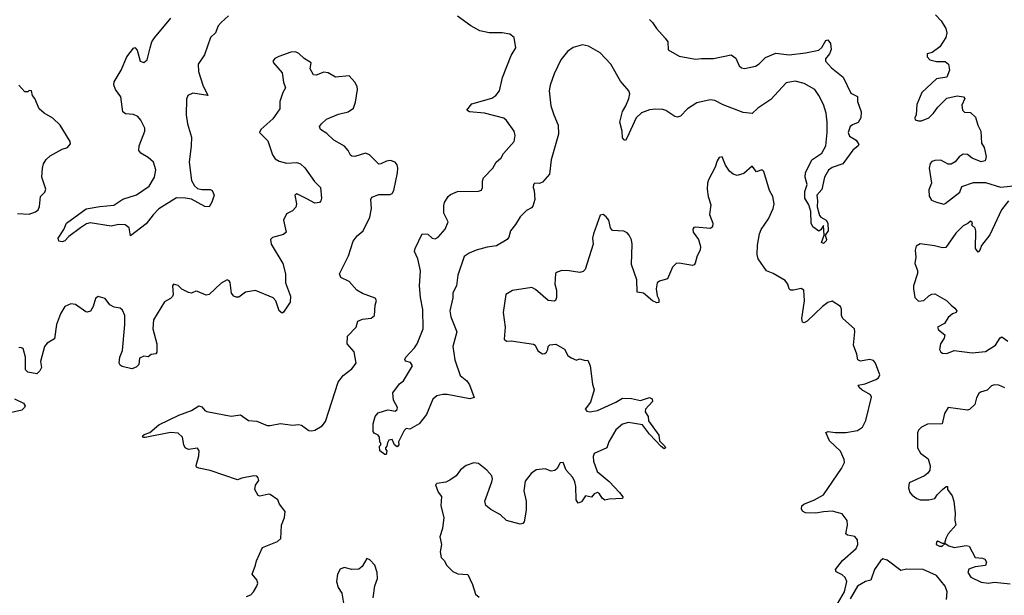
# Model space of a CAD drawing. Extents: x 2029662 to 2246637, y 225654 to 401419.
# Tile 65 of 256: x 2131620 to 2138242, y 288832 to 292705. Entities that reach past the tile are written whole.
import ezdxf

# ---------------------------------------------------------------- set-up
doc = ezdxf.new("R2010")
doc.units = 0

msp = doc.modelspace()

# ---------------------------------------------------------------- linework, layer by layer
at = {"layer": '0CON20XD'}
for points in [[(2137778.3, 292738.3), (2137816.4, 292696.4), (2137849.2, 292645), (2137855.8, 292615.8), (2137849.2, 292585), (2137808.7, 292521.3), (2137756.1, 292483.9), (2137722.5, 292475), (2137722.5, 292455), (2137740, 292435), (2137785, 292423.8), (2137845, 292423.3), (2137866, 292405), (2137872, 292365), (2137855, 292318.8), (2137785, 292306.2), (2137686.2, 292215), (2137652.9, 292135), (2137650, 292065), (2137640, 292045), (2137641.7, 292031.7), (2137663.6, 292023.6), (2137685, 292023.8), (2137735, 292043.8), (2137766.2, 292075), (2137794.3, 292115.7), (2137855, 292176.7), (2137925, 292192), (2137967.5, 292185), (2137976.7, 292175), (2137955, 292130), (2137960, 292095), (2137975, 292083.3), (2138015, 292080), (2138048.3, 292048.3), (2138064.3, 291995), (2138084.3, 291955), (2138088.1, 291875), (2138105.6, 291845), (2138120, 291785), (2138113.3, 291755), (2138085, 291748), (2138025, 291773.3), (2137995, 291796.7), (2137965, 291800), (2137938.3, 291781.7), (2137911.7, 291748.3), (2137885, 291732.5), (2137865, 291732.5), (2137815, 291760), (2137775, 291757.5), (2137755, 291750), (2137743, 291737), (2137736.2, 291705), (2137752, 291605), (2137735, 291560), (2137736.4, 291516.4), (2137751.2, 291491.2), (2137785, 291476.2), (2137834.2, 291464.2), (2137845, 291468.8), (2137942.5, 291545), (2137957, 291583), (2138035, 291610), (2138115, 291608.8), (2138215, 291578.8), (2138325, 291590)], [(2133025, 292730), (2132975, 292686.2), (2132955, 292663.3), (2132937.1, 292615), (2132904.4, 292585), (2132862.4, 292467.6), (2132820, 292405), (2132822.5, 292355), (2132852.2, 292265), (2132885.7, 292194.3), (2132785, 292210.8), (2132750, 292195), (2132741.2, 292168.8), (2132738.9, 292065), (2132748.9, 292005), (2132775.5, 291915), (2132774.4, 291855), (2132760, 291745), (2132775, 291622.5), (2132795, 291586), (2132815, 291568.1), (2132845, 291561.1), (2132902, 291562), (2132915.7, 291555.7), (2132928.8, 291525), (2132912.7, 291477.3), (2132893.8, 291446.2), (2132865, 291448), (2132775, 291496.9), (2132735, 291504.4), (2132674.5, 291505.5), (2132556.9, 291433.1), (2132517.2, 291392.8), (2132469.8, 291330.2), (2132365, 291250), (2132356.2, 291305), (2132330, 291325), (2132285, 291325.8), (2132235, 291316), (2132095, 291338.2), (2132069.2, 291330.8), (2132030, 291305), (2131951.2, 291245), (2131923.6, 291216.4), (2131905, 291210), (2131884.1, 291214.1), (2131880, 291235), (2131917.1, 291292.9), (2131936, 291335), (2132067.9, 291432.1), (2132158.6, 291448.6), (2132253.4, 291456.6), (2132315, 291496.2), (2132405, 291526.9), (2132490.8, 291585), (2132527.5, 291645), (2132535.5, 291695), (2132519.2, 291745), (2132485, 291778), (2132435.7, 291805.7), (2132422, 291825), (2132424.3, 291855.7), (2132462.9, 291955), (2132461.9, 291975), (2132435, 292028), (2132415, 292053.8), (2132385, 292066), (2132331.7, 292071.7), (2132314.2, 292084.2), (2132300.6, 292185), (2132264.4, 292235), (2132252.7, 292267.3), (2132255, 292287.5), (2132302, 292365), (2132340.8, 292455), (2132385, 292513.3), (2132395, 292516.7), (2132409.5, 292499.5), (2132431.2, 292425), (2132455, 292416.2), (2132478, 292435), (2132498.1, 292515), (2132508.1, 292555), (2132526.8, 292583.2), (2132637.1, 292715)], [(2135960.5, 292580.5), (2135978, 292555), (2135981.2, 292501.2), (2136055, 292458.8), (2136165, 292438.1), (2136205, 292444.2), (2136287, 292443), (2136405, 292468.8), (2136435.5, 292445.5), (2136458.8, 292395), (2136475, 292380.8), (2136495, 292376), (2136567.9, 292392.1), (2136592.4, 292407.6), (2136635, 292450), (2136705, 292480), (2136795, 292468.6), (2136905, 292480.6), (2136995, 292500), (2137015, 292516.7), (2137041.2, 292565), (2137055, 292570), (2137072.5, 292545), (2137077.8, 292505), (2137065.7, 292474.3), (2137038.3, 292441.7), (2137040, 292425), (2137080.3, 292380.3), (2137157.2, 292317.2), (2137209.7, 292209.7), (2137255, 292187.5), (2137254, 292155), (2137278.5, 292085), (2137277.9, 292045), (2137258, 292012), (2137221.8, 291998.2), (2137205.8, 291985), (2137192.5, 291945), (2137201.7, 291921.7), (2137245, 291894), (2137263.3, 291865), (2137258.8, 291855), (2137222.2, 291827.8), (2137156.7, 291735), (2137085, 291710.6), (2137058.7, 291691.3), (2137031.4, 291645), (2137015, 291563.3), (2136980, 291525), (2136986, 291485), (2136983.8, 291445), (2136998.3, 291388.3), (2137007, 291377), (2137043.8, 291355), (2137053.8, 291335), (2137057.5, 291285), (2137037.5, 291255), (2137045.9, 291225.9), (2137043, 291217), (2137025, 291200), (2137012.5, 291205), (2137030, 291255), (2137025, 291320), (2137008.3, 291291.7), (2136995, 291282.5), (2136955, 291310), (2136942.5, 291335), (2136940, 291415), (2136928.2, 291458.2), (2136900.6, 291505), (2136900.7, 291549.3), (2136916.7, 291595), (2136903.3, 291645), (2136904, 291675), (2136948.1, 291761.9), (2137014.2, 291805.8), (2137041.4, 291855), (2137050.5, 291945), (2137050, 292015), (2137044.4, 292075), (2137025, 292133.3), (2136994, 292195), (2136966.7, 292235), (2136895, 292275.8), (2136835, 292290.8), (2136775, 292278.8), (2136672, 292168), (2136585, 292110), (2136545, 292074.3), (2136485, 292079.4), (2136350.9, 292130.9), (2136295, 292160.6), (2136264.2, 292165.8), (2136175, 292145.8), (2136112, 292105), (2136065, 292056), (2136045, 292048.8), (2136025, 292053.8), (2135966.4, 292093.6), (2135945, 292101.4), (2135895, 292102.9), (2135855, 292097.5), (2135802.4, 292077.6), (2135765.5, 292044.5), (2135703.6, 291906.4), (2135695, 291892.5), (2135685, 291896.7), (2135675, 291910), (2135671.9, 291955), (2135655.5, 292015), (2135673.9, 292086.1), (2135697.3, 292125), (2135715.6, 292175), (2135722.5, 292205), (2135717.5, 292225), (2135660.3, 292290.3), (2135594.6, 292404.6), (2135525, 292482.5), (2135445, 292527.1), (2135405, 292535.6), (2135342.1, 292517.9), (2135305, 292491.2), (2135258.6, 292435), (2135215, 292340), (2135188.1, 292265), (2135180.6, 292225), (2135192.5, 292125), (2135213.4, 292063.4), (2135242.2, 291995), (2135243.6, 291935), (2135195, 291762.5), (2135184.2, 291665), (2135135, 291610.8), (2135115, 291602.9), (2135085, 291603.8), (2135076.2, 291595), (2135073.8, 291575), (2135080.8, 291555), (2135084.3, 291495), (2135070.3, 291449.7), (2135061.9, 291438.1), (2135028.1, 291421.9), (2134985, 291378.6), (2134955, 291325.8), (2134920, 291285), (2134908.8, 291241.2), (2134898.8, 291225), (2134827.4, 291182.6), (2134765, 291174.4), (2134690, 291155), (2134643.8, 291135), (2134609.4, 291110.6), (2134566.7, 290985), (2134556.9, 290915), (2134532.4, 290867.6), (2134533.2, 290833.2), (2134513.5, 290745), (2134519.4, 290705), (2134560.6, 290605), (2134534, 290505), (2134545.8, 290415.8), (2134581.7, 290311.7), (2134626.7, 290275), (2134645, 290247.5), (2134677, 290163), (2134647, 290153), (2134495, 290184), (2134465, 290183.8), (2134425, 290173.3), (2134398.8, 290151.2), (2134355, 290047.5), (2134307.5, 289985), (2134245, 289950), (2134220, 289955), (2134205, 289940), (2134167.5, 289865), (2134170, 289845), (2134158.3, 289831.7), (2134140, 289845), (2134125, 289880), (2134103.6, 289876.4), (2134093, 289857), (2134090, 289835), (2134080, 289825), (2134080, 289815), (2134090, 289805), (2134085, 289780), (2134075, 289780), (2134042.5, 289805), (2134040, 289835), (2134050, 289845), (2134050, 289855), (2134043, 289863), (2134040, 289895), (2134030, 289910), (2134003.8, 289923.8), (2133997.5, 289935), (2133996.7, 289985), (2134010, 290035), (2134031.2, 290058.8), (2134095, 290080), (2134112.5, 290077.5), (2134145, 290070), (2134158.8, 290081.2), (2134160, 290095), (2134133.9, 290143.9), (2134128.8, 290195), (2134174, 290255), (2134201.2, 290275), (2134262.5, 290375), (2134249.3, 290399.3), (2134215, 290407.5), (2134210.7, 290419.3), (2134217.5, 290435), (2134275, 290496.7), (2134293.8, 290525), (2134334.2, 290625), (2134331.1, 290755), (2134315.6, 290835), (2134310, 290915), (2134315.8, 291015.8), (2134298.6, 291095), (2134276, 291145), (2134278.8, 291165), (2134326.2, 291263.8), (2134365, 291261.2), (2134395, 291234), (2134415, 291231.1), (2134435, 291242.5), (2134481.2, 291295), (2134501.2, 291345), (2134472.1, 291402.1), (2134472.5, 291455), (2134476.2, 291475), (2134501.2, 291515), (2134517.5, 291527.5), (2134565, 291548.6), (2134705, 291552), (2134725, 291558.8), (2134732.5, 291575), (2134731.7, 291618.3), (2134740.4, 291639.6), (2134801.4, 291705), (2134824.6, 291745.4), (2134858, 291775), (2134874.3, 291805), (2134945, 291886.2), (2134951.8, 291925), (2134944.6, 291954.6), (2134895, 292025.8), (2134875, 292042.5), (2134745, 292075.7), (2134644.1, 292084.1), (2134627.5, 292095), (2134660.6, 292139.4), (2134795, 292177.1), (2134822, 292195), (2134846.2, 292225), (2134866.5, 292315), (2134925.5, 292464.5), (2134955.7, 292515), (2134945.8, 292585), (2134916.4, 292606.4), (2134865.4, 292615.4), (2134776.4, 292616.4), (2134715, 292629.5), (2134653.7, 292663.7), (2134565, 292728.9)], [(2135855.6, 292705.6), (2135876.7, 292685), (2135902.5, 292645), (2135960.5, 292580.5)], [(2133145, 288823.8), (2133174.1, 288835.9), (2133192, 288855), (2133215.6, 288894.4), (2133220.8, 288915), (2133215, 288936.7), (2133184.3, 288975), (2133207.1, 289035), (2133212, 289065), (2133253.8, 289155), (2133355, 289194.2), (2133376.7, 289215), (2133381.2, 289305), (2133401.2, 289355), (2133406.2, 289395), (2133367.5, 289445), (2133356.7, 289475), (2133305, 289510), (2133295, 289513.3), (2133235, 289500), (2133223.9, 289503.9), (2133201.2, 289545), (2133206, 289574), (2133228.2, 289605), (2133225, 289622), (2133215, 289634.4), (2133195, 289636.9), (2133115, 289621.2), (2133085, 289608.8), (2132901.7, 289671.7), (2132825, 289687.5), (2132810, 289695), (2132807.5, 289705), (2132825, 289770), (2132826.2, 289805), (2132815, 289822.5), (2132755, 289813.3), (2132732.5, 289825), (2132723.9, 289843.9), (2132716.2, 289895), (2132685, 289923.8), (2132635, 289928), (2132463.9, 289893.9), (2132454, 289894), (2132446.7, 289905), (2132457.5, 289915), (2132495, 289926.7), (2132555, 289978.1), (2132690, 290045), (2132775, 290075.8), (2132825, 290106), (2132845, 290101.2), (2132865.8, 290075.8), (2132879.5, 290069.5), (2133042.3, 290037.7), (2133105.6, 290045.6), (2133159.1, 290009.1), (2133215, 290002.9), (2133285.6, 289975.6), (2133305, 289974.3), (2133375, 289989.1), (2133455, 289977.1), (2133495, 289982), (2133515, 289976), (2133565, 289942), (2133585, 289938.8), (2133605, 289944), (2133655, 289973.3), (2133677.6, 290002.4), (2133762.5, 290265), (2133795, 290310), (2133854.4, 290355.6), (2133882, 290395), (2133869.1, 290469.1), (2133822, 290525), (2133823.8, 290575), (2133883.6, 290636.4), (2133894.2, 290675.8), (2133925, 290690), (2133985, 290696.2), (2134006.2, 290715), (2134010, 290785), (2134018.8, 290815), (2134011.7, 290831.7), (2133925, 290863.5), (2133887.1, 290885), (2133835, 290942.5), (2133780.6, 290970.6), (2133771.4, 290995), (2133832.5, 291115), (2133862.5, 291215), (2133889.3, 291250.7), (2133929.2, 291285), (2133975.8, 291375.8), (2133985.6, 291435), (2133981.4, 291495), (2133989.1, 291510.9), (2134035, 291527.5), (2134111.2, 291528.8), (2134124.2, 291535.8), (2134135.6, 291554.4), (2134161.9, 291675), (2134164.3, 291705), (2134158.3, 291728.3), (2134145, 291746.2), (2134115, 291758), (2134086.1, 291753.9), (2134050, 291735), (2134035, 291733.3), (2133973.8, 291795), (2133945, 291807.1), (2133875, 291784), (2133855, 291786.7), (2133844.2, 291794.2), (2133830, 291825), (2133805, 291854), (2133733.8, 291895), (2133685, 291940), (2133642.5, 291965), (2133637.5, 291985), (2133648.8, 292005), (2133683.3, 292035), (2133765, 292070), (2133830, 292085), (2133865, 292110), (2133879.3, 292150.7), (2133892, 292235), (2133889.2, 292255), (2133874, 292285), (2133835.9, 292325.9), (2133745, 292318.1), (2133695, 292348), (2133665, 292350.8), (2133615, 292332), (2133595, 292333.3), (2133574.3, 292375), (2133580, 292415), (2133532.7, 292442.7), (2133497.4, 292477.4), (2133475, 292488), (2133444.2, 292485.8), (2133362.3, 292457.7), (2133335, 292442.5), (2133323.6, 292426.4), (2133326.7, 292415), (2133385, 292347.5), (2133393.9, 292283.9), (2133408.8, 292245), (2133388.8, 292215), (2133370, 292155), (2133370, 292105), (2133323, 292037), (2133242.5, 291965), (2133232.5, 291945), (2133288.7, 291888.7), (2133320, 291795), (2133339.1, 291769.1), (2133365, 291752.5), (2133415, 291740), (2133485, 291744), (2133508.8, 291735), (2133538.6, 291708.6), (2133602.5, 291615), (2133642.5, 291575), (2133650.6, 291505), (2133645.6, 291485), (2133635.5, 291474.5), (2133605, 291470.8), (2133551.7, 291498.3), (2133485, 291532.5), (2133470, 291525), (2133482, 291465), (2133476.8, 291443.2), (2133455, 291418.8), (2133415, 291398.8), (2133393.9, 291356.1), (2133412.5, 291275), (2133395, 291260), (2133320.5, 291239.5), (2133306.2, 291225), (2133312.5, 291195), (2133389.4, 291065), (2133408.6, 290995), (2133407.5, 290935), (2133441.4, 290845), (2133440, 290805), (2133395, 290736.7), (2133385, 290730), (2133366.2, 290745), (2133343.4, 290813.4), (2133325, 290834), (2133205, 290883.3), (2133138.3, 290871.7), (2133095, 290838.8), (2133077, 290837), (2133060, 290845), (2133043.8, 290865), (2133035.8, 290935.8), (2133028.6, 290948.6), (2133015, 290953.8), (2132975, 290932.5), (2132895, 290855.6), (2132875, 290850.5), (2132815, 290877.1), (2132805, 290878.6), (2132775, 290865.8), (2132755, 290868.6), (2132711.3, 290891.3), (2132685, 290916.2), (2132653.8, 290926.2), (2132647.5, 290915), (2132652, 290855), (2132647, 290843), (2132635, 290828), (2132594.4, 290805.6), (2132520.4, 290685), (2132516.4, 290625), (2132542.2, 290525), (2132541.7, 290468.3), (2132535, 290457.5), (2132505, 290453.3), (2132485, 290436.7), (2132455, 290440), (2132425, 290427.5), (2132422.5, 290385), (2132403.6, 290366.4), (2132373.6, 290356.4), (2132310.5, 290370.5), (2132295, 290380), (2132288.8, 290395), (2132294.2, 290435), (2132311.8, 290478.2), (2132327.1, 290655), (2132327.8, 290715), (2132311.3, 290751.3), (2132295, 290762.9), (2132255, 290770), (2132226.8, 290786.8), (2132195, 290830), (2132147.7, 290842.3), (2132130.3, 290829.7), (2132114, 290775), (2132095.6, 290744.4), (2132075, 290736.2), (2132065, 290738.8), (2131995, 290788.8), (2131965, 290793.3), (2131923.8, 290775), (2131895, 290726.7), (2131867.5, 290655), (2131855, 290557.5), (2131805, 290528), (2131788, 290505), (2131760, 290405), (2131766.7, 290365), (2131755, 290342.5), (2131735, 290322.5), (2131675, 290333.3), (2131659.3, 290349.3), (2131660, 290435), (2131643, 290493), (2131625, 290500), (2131615, 290497.5)], [(2131605, 291401.8), (2131684, 291396), (2131727.3, 291412.7), (2131744, 291426), (2131752.7, 291447.3), (2131759.4, 291515), (2131790, 291545), (2131795.9, 291564.1), (2131768.6, 291645), (2131772.7, 291705), (2131781.2, 291735), (2131798.9, 291765), (2131825, 291788.9), (2131905, 291833.1), (2131941.2, 291845), (2131961.2, 291868.8), (2131960, 291885), (2131892, 291995), (2131843, 292043), (2131785, 292076.2), (2131751.2, 292105), (2131722.5, 292175), (2131707.5, 292195), (2131700, 292225), (2131685, 292227.5), (2131675, 292220), (2131655, 292220), (2131615, 292263.3)], [(2137019.2, 290775), (2136915, 290676), (2136895, 290666.2), (2136885, 290670), (2136879.4, 290695), (2136897.2, 290812.8), (2136894.2, 290885), (2136875, 290896.9), (2136824.4, 290884.4), (2136803.3, 290885), (2136794.2, 290895), (2136786.4, 290926.4), (2136769.1, 290949.1), (2136686.9, 290996.9), (2136642, 291015), (2136585.5, 291095), (2136580, 291125), (2136582.8, 291187.2), (2136594.5, 291265), (2136606.9, 291293.1), (2136655, 291363.8), (2136687.5, 291435), (2136694.4, 291465), (2136684.3, 291515), (2136661.9, 291555), (2136625, 291682.5), (2136615, 291692.5), (2136605, 291692.5), (2136575, 291680), (2136545, 291720), (2136489.7, 291670.3), (2136445, 291655.7), (2136418.8, 291665), (2136394, 291685), (2136367.5, 291725), (2136345, 291782.5), (2136325, 291776.7), (2136310, 291755), (2136297.7, 291712.3), (2136252.3, 291627.7), (2136246.7, 291605), (2136243.8, 291565), (2136250, 291515), (2136268.6, 291458.6), (2136258.6, 291395), (2136280.8, 291335), (2136279.7, 291310.3), (2136265, 291299.2), (2136165, 291308.8), (2136154.2, 291305.8), (2136146.7, 291295), (2136150, 291275), (2136186, 291225), (2136199.1, 291179.1), (2136196.5, 291155), (2136175.8, 291115), (2136162.7, 291067.3), (2136155.7, 291054.3), (2136145, 291051.2), (2136055, 291066.2), (2136035, 291063.3), (2136009.3, 291040.7), (2135977.7, 290962.3), (2135923.6, 290946.4), (2135906.2, 290935), (2135900, 290895), (2135907.5, 290847.5), (2135917.5, 290825), (2135917.5, 290802.5), (2135905, 290798.8), (2135875, 290812.9), (2135815.4, 290865.4), (2135771.7, 290871.7), (2135770.4, 290955), (2135735, 291056.7), (2135740, 291195), (2135734.4, 291224.4), (2135720, 291255), (2135705, 291271.2), (2135682.3, 291282.3), (2135606.2, 291286.2), (2135593.8, 291305), (2135582, 291355), (2135565, 291378.8), (2135545, 291393.8), (2135525, 291390), (2135478.6, 291265), (2135472.9, 291235), (2135475.8, 291195), (2135424, 291025), (2135409.7, 291010.3), (2135387, 291003), (2135315, 291016), (2135266.4, 291016.4), (2135233.8, 291006.2), (2135223.9, 290996.1), (2135220, 290925), (2135230, 290885), (2135230, 290835), (2135223.9, 290816.1), (2135215, 290812), (2135175, 290816), (2135089.3, 290889.3), (2135065, 290902), (2134935, 290882.5), (2134888.8, 290855), (2134871.4, 290735), (2134884.3, 290635), (2134877.5, 290555), (2134895, 290542.5), (2134926.1, 290543.9), (2135075, 290522), (2135086.7, 290515), (2135105, 290477.5), (2135135, 290457.5), (2135151.7, 290458.3), (2135163, 290467), (2135172.5, 290485), (2135173.3, 290505), (2135185, 290517.5), (2135225, 290522.5), (2135285, 290487.5), (2135307.5, 290445), (2135329.3, 290429.3), (2135365, 290413.3), (2135385, 290422.5), (2135425, 290412.5), (2135440, 290415), (2135457.5, 290375), (2135472.3, 290252.3), (2135484, 290215), (2135459.1, 290130.9), (2135422.5, 290085), (2135435, 290070), (2135455, 290066.2), (2135505, 290075.7), (2135628.9, 290131.1), (2135675, 290158.6), (2135735, 290156.9), (2135795, 290143.3), (2135855, 290162.9), (2135873.8, 290155), (2135876, 290135), (2135829.2, 290085), (2135826, 290066), (2135846.7, 290035), (2135850, 290005), (2135918.9, 289908.9), (2135921.9, 289871.9), (2135958.8, 289835), (2135962.5, 289825), (2135955, 289817.5), (2135933.8, 289833.8), (2135855, 289915.6), (2135808.9, 289978.9), (2135715, 289994.5), (2135675, 289982.5), (2135629.2, 289945), (2135582, 289865), (2135568.8, 289825), (2135484.4, 289785.6), (2135477.5, 289765), (2135478.1, 289735), (2135504.2, 289665), (2135585, 289598), (2135654.2, 289525), (2135676, 289495), (2135675, 289484), (2135585, 289479.2), (2135555, 289471.2), (2135536.6, 289486.6), (2135519.2, 289515), (2135505, 289524.2), (2135484.4, 289515.6), (2135465, 289493.3), (2135425, 289502.5), (2135399.2, 289460.8), (2135375, 289452.5), (2135362.5, 289475), (2135360, 289565), (2135352.9, 289595), (2135339.2, 289625), (2135295.8, 289675), (2135275, 289726.7), (2135255, 289723.3), (2135234.2, 289685), (2135218.9, 289671.1), (2135195, 289667.1), (2135155, 289684.2), (2135094.5, 289675.5), (2135058.8, 289651.2), (2135020, 289600), (2135010, 289535), (2135025.8, 289465), (2135026, 289405), (2135012.5, 289327.5), (2135004.1, 289315.9), (2134985, 289310), (2134895, 289335.8), (2134853, 289373), (2134788.9, 289408.9), (2134755.8, 289435.8), (2134748.6, 289465), (2134794.4, 289595), (2134800, 289615), (2134796.2, 289635), (2134761.2, 289675), (2134705, 289718), (2134675, 289722.5), (2134623.3, 289705), (2134585, 289676.2), (2134556, 289635), (2134513.6, 289606.4), (2134485, 289594.3), (2134426.1, 289583.9), (2134416.7, 289575), (2134435, 289526.7), (2134456.7, 289496.7), (2134453.1, 289435), (2134471.9, 289355), (2134462.5, 289282.5), (2134446.2, 289225), (2134455.8, 289175), (2134448.8, 289125), (2134455, 289087.5), (2134476.7, 289065), (2134490, 289035), (2134532.7, 288992.7), (2134565.7, 288975.7), (2134635, 288971.4), (2134665.5, 288905), (2134685, 288840), (2134709.5, 288819.5)], [(2138270, 291485), (2138223.8, 291425), (2138145, 291257.5), (2138087.5, 291185), (2138077, 291153), (2138065, 291140), (2138047.5, 291165), (2138051.2, 291285), (2138045, 291302.5), (2138023, 291323), (2138027, 291337), (2138015, 291350), (2137997, 291333), (2137965, 291316.7), (2137915, 291268.8), (2137848.8, 291171.2), (2137825, 291168.8), (2137772.3, 291182.3), (2137675, 291195.7), (2137648, 291182), (2137642, 291155), (2137645.9, 291105.9), (2137640, 291065), (2137657, 291017), (2137657.3, 290997.3), (2137630.8, 290915), (2137630, 290895), (2137640.8, 290835), (2137665, 290811.4), (2137700, 290815), (2137735, 290848), (2137755, 290859.2), (2137775, 290861.4), (2137853.8, 290815), (2137883.3, 290783.3), (2137910, 290765), (2137922.5, 290745), (2137917.5, 290735), (2137894.2, 290725.8), (2137865, 290701.2), (2137839.1, 290660.9), (2137792.5, 290635), (2137798.3, 290618.3), (2137842.5, 290585), (2137837, 290563), (2137812, 290525), (2137806.7, 290485), (2137815, 290467.5), (2137825, 290461.2), (2137855, 290460), (2137905, 290479.2), (2138025, 290463.5), (2138115, 290471.5), (2138182.9, 290515), (2138214.3, 290565), (2138225, 290572), (2138265, 290541.4)], [(2137120, 288775), (2137167.5, 288855), (2137183.3, 288925), (2137171.7, 288951.7), (2137150.5, 288970.5), (2137110.7, 288990.7), (2137106.7, 289005), (2137153.4, 289066.6), (2137245, 289146.7), (2137256, 289175), (2137254, 289205), (2137237, 289227), (2137186.2, 289236.2), (2137176.7, 289245), (2137188.1, 289305), (2137185.8, 289335), (2137150.7, 289380.7), (2137085, 289397.5), (2137025, 289394.3), (2136975, 289384), (2136905, 289386.2), (2136885, 289397.5), (2136876.7, 289415), (2136880, 289435), (2136892.5, 289445), (2136965, 289474.3), (2137025, 289508), (2137147.5, 289685), (2137167.1, 289725), (2137165.7, 289745), (2137140.9, 289800.9), (2137065, 289872), (2137042, 289928), (2137056.2, 289933.8), (2137105, 289926.9), (2137175, 289927.1), (2137255, 289942), (2137287, 289963), (2137310.9, 290009.1), (2137348, 290165), (2137341.7, 290181.7), (2137282.5, 290215), (2137265, 290230), (2137260, 290245), (2137305, 290253.8), (2137376.7, 290285), (2137395, 290296.2), (2137404.2, 290315), (2137376.2, 290395), (2137362.3, 290412.3), (2137335, 290417.5), (2137275, 290407.5), (2137256, 290416), (2137249.2, 290455), (2137226.4, 290515), (2137237.3, 290605), (2137233.8, 290623.8), (2137155.5, 290695), (2137146.5, 290715), (2137147.7, 290757.7), (2137140, 290775), (2137085, 290812), (2137055, 290802.5), (2137019.2, 290775)], [(2138245, 290228), (2138205, 290245.7), (2138175, 290249.2), (2138155, 290241.2), (2138127.5, 290212.5), (2138081.2, 290198.8), (2138070, 290190), (2138055, 290160), (2138043.3, 290115), (2138007.6, 290082.4), (2137995, 290077.5), (2137865, 290096.2), (2137838.8, 290055), (2137823.6, 289986.4), (2137725, 289982.5), (2137685, 289963.8), (2137665, 289943.3), (2137658, 289925), (2137658.9, 289825), (2137678.6, 289788.6), (2137730.3, 289750.3), (2137743.9, 289703.9), (2137740, 289675), (2137726.7, 289655), (2137705, 289636.7), (2137601.7, 289588.3), (2137596.7, 289555), (2137606.2, 289525), (2137621.2, 289505), (2137653, 289483), (2137675, 289474), (2137735, 289473.8), (2137775.5, 289484.5), (2137790.9, 289509.1), (2137825, 289543.3), (2137850, 289565), (2137860, 289565), (2137860, 289545), (2137890.7, 289500.7), (2137902, 289465), (2137910.8, 289385), (2137908.3, 289338.3), (2137916.7, 289305), (2137863.3, 289245), (2137847.5, 289215), (2137840, 289180), (2137825, 289180), (2137795, 289196.7), (2137785, 289190), (2137782.5, 289175), (2137805, 289162.5), (2137823, 289163), (2137845, 289180), (2137867.5, 289165), (2137905, 289154.2), (2137985, 289168), (2138005, 289163.3), (2138045, 289087.5), (2138095, 289082.5), (2138110, 289075), (2138122.5, 289055), (2138115, 289033.3), (2138045, 289023.3), (2138002.3, 289007.7), (2137996.2, 288985), (2138016.2, 288955), (2138085, 288920.8), (2138135, 288914.4), (2138175, 288920), (2138281.4, 288908.6)], [(2131584.5, 290154.5), (2131646.7, 290125), (2131656.1, 290106.1), (2131653.6, 290096.4), (2131635, 290076.7), (2131535, 290055.7)], [(2133997.5, 288815), (2134009.2, 288895), (2134025.8, 288945), (2134024, 288985), (2134008, 289035), (2133975, 289071.2), (2133955, 289080), (2133923.3, 289025), (2133901.7, 289008.3), (2133855, 289006.2), (2133801.7, 289018.3), (2133775, 289007.5), (2133756.4, 288973.6), (2133750, 288925), (2133762, 288885), (2133785.6, 288845.6), (2133810.5, 288699.5)], [(2137853.6, 288805), (2137858.1, 288855), (2137843.6, 288893.6), (2137786.4, 288965), (2137695, 289006.2), (2137585, 289008.1), (2137545, 289000), (2137455, 289068), (2137425, 289076.7), (2137410, 289065), (2137368.1, 289005), (2137345, 288933.3), (2137307.5, 288925), (2137255, 288894.3), (2137205, 288808.6)]]:
    msp.add_lwpolyline(points, dxfattribs=at)

doc.saveas('drawing.dxf')
